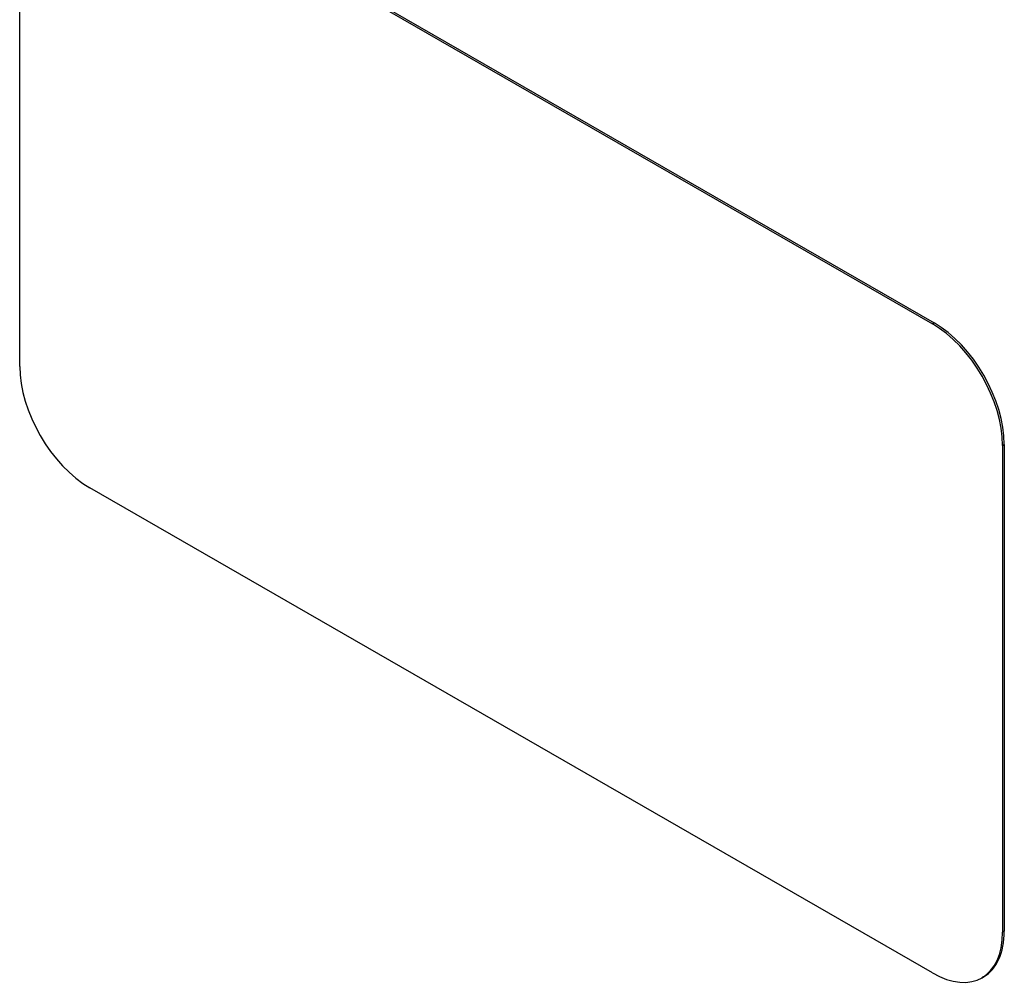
# Model space of a CAD drawing. Header units: inches. Extents: x 11 to 342, y 26 to 169.
# Tile 193 of 204: x 314.4 to 316.87, y 142.71 to 145.14. Entities that reach past the tile are written whole.
import ezdxf

# ---------------------------------------------------------------- set-up
doc = ezdxf.new("R2010")
doc.units = ezdxf.units.IN
doc.header["$MEASUREMENT"] = 0
doc.layers.add('Visible Edges(ANSI)', color=7, linetype='Continuous', lineweight=25)
doc.layers.add('Visible Tangent Edges(ANSI)', color=7, linetype='Continuous', lineweight=25)

msp = doc.modelspace()

# ---------------------------------------------------------------- linework, layer by layer
at = {"layer": 'Visible Edges(ANSI)'}
for p, q in [((314.5722, 145.5931), (316.6936, 144.3715)), ((314.5765, 145.5956), (316.6978, 144.374)), ((314.3955, 144.2642), (314.3955, 145.4905)), ((316.8703, 144.0653), (316.8703, 142.839)), ((316.8746, 144.0678), (316.8746, 142.8415)), ((316.6936, 142.7364), (314.5722, 143.958)), ((316.8226, 142.7266), (316.8183, 142.7242))]:
    msp.add_line(p, q, dxfattribs=at)
for centre, major_axis, start_param, end_param in [((316.6936, 144.1671), (0.1248, -0.2166), 0.787332, 2.358128), ((316.6978, 144.1696), (-0.1248, 0.2166), 3.928925, 5.499721), ((314.5722, 144.1624), (-0.1248, 0.2166), 0.787332, 2.358128), ((316.6936, 142.9408), (0.1248, -0.2166), 5.499721, 7.070517), ((316.6978, 142.9433), (0.1248, -0.2166), 0, 0.787332)]:
    msp.add_ellipse(centre, major_axis=major_axis, ratio=0.578093, start_param=start_param, end_param=end_param, dxfattribs=at)
at = {"layer": 'Visible Tangent Edges(ANSI)'}
for p, q in [((316.6978, 144.374), (316.6936, 144.3715)), ((316.8703, 144.0653), (316.8746, 144.0678)), ((316.8746, 142.8415), (316.8703, 142.839))]:
    msp.add_line(p, q, dxfattribs=at)

doc.saveas('drawing.dxf')
